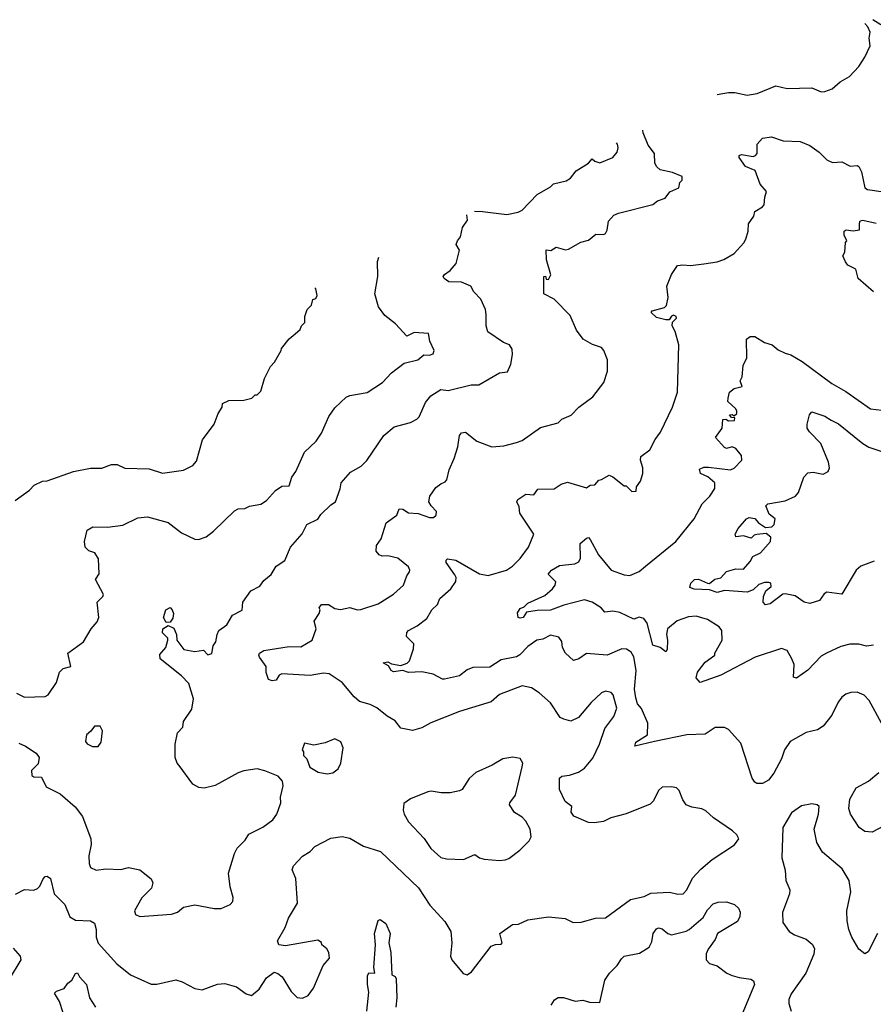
# Model space of a CAD drawing. Extents: x 2239805 to 2396427, y 665731 to 772158.
# Tile 109 of 256: x 2266250 to 2270761, y 730740 to 735943. Entities that reach past the tile are written whole.
import ezdxf

# ---------------------------------------------------------------- set-up
doc = ezdxf.new("R2010")
doc.units = 0

msp = doc.modelspace()

# ---------------------------------------------------------------- linework, layer by layer
at = {"layer": '0CON05XD'}
for points in [[(2269935.3, 735547.2), (2269995, 735557.5), (2270028.8, 735558.8), (2270095, 735544.2), (2270147.6, 735552.4), (2270245, 735594), (2270305, 735580), (2270435, 735582), (2270485, 735562), (2270505, 735564.2), (2270542.9, 735577.1), (2270585, 735613.8), (2270635, 735643.3), (2270683.8, 735695), (2270716.7, 735745), (2270743.8, 735805), (2270738.8, 735845), (2270743.8, 735876.2), (2270731.5, 735905), (2270716.4, 735922.8)], [(2270800, 735915), (2270758, 735942.7)], [(2268450, 733325), (2268452.5, 733345), (2268423.6, 733373.6), (2268412.5, 733395), (2268417.5, 733425), (2268448.8, 733471.2), (2268475, 733491.2), (2268499.2, 733500.8), (2268507.7, 733512.3), (2268518.8, 733565), (2268546.6, 733623.4), (2268564.5, 733685.5), (2268574.3, 733745.7), (2268585, 733760), (2268605, 733763.8), (2268665, 733716.7), (2268745, 733686.7), (2268808.3, 733691.7), (2268875, 733708.8), (2268905, 733720), (2269002.3, 733787.7), (2269095, 733813.3), (2269115, 733832.5), (2269165, 733853.8), (2269205, 733896.2), (2269279.5, 733950.5), (2269336.7, 734025), (2269356.7, 734085), (2269356.7, 734145), (2269337.5, 734195), (2269325, 734210), (2269276.4, 734226.4), (2269227.5, 734255), (2269192.3, 734302.3), (2269159.5, 734379.5), (2269075, 734466.7), (2269020, 734495), (2269020, 734585), (2269028.3, 734588.3), (2269031.7, 734571.7), (2269045, 734570), (2269056.7, 734595), (2269033.3, 734673.3), (2269032.5, 734727.5), (2269056.4, 734723.6), (2269085, 734740), (2269135, 734727.5), (2269149.3, 734730.7), (2269215, 734766.7), (2269255, 734777.5), (2269295, 734810), (2269335, 734807.5), (2269345, 734812.5), (2269355, 734830), (2269362.3, 734877.7), (2269390.3, 734909.7), (2269415, 734921.2), (2269595, 734966.7), (2269620, 734985), (2269660.7, 734999.3), (2269685, 735032.5), (2269732.5, 735055), (2269738.3, 735081.7), (2269750, 735095), (2269750, 735115), (2269700, 735135), (2269635, 735150), (2269616.7, 735165), (2269606.7, 735185), (2269603.8, 735235), (2269570.3, 735280.3), (2269544.3, 735345), (2269543.1, 735358.6)], [(2270804, 732225), (2270738, 732345), (2270713, 732373), (2270675, 732390), (2270641.7, 732388.3), (2270615, 732378.8), (2270595, 732363.3), (2270575, 732337.5), (2270542.3, 732267.7), (2270495, 732210), (2270465, 732190), (2270405, 732176.7), (2270321.7, 732128.3), (2270292, 732085), (2270275, 732037.5), (2270235, 731962.5), (2270207.5, 731925), (2270175, 731906.7), (2270145, 731906.7), (2270133.9, 731913.9), (2270120, 731935), (2270060.7, 732120.7), (2269995, 732192.5), (2269975, 732202.5), (2269925, 732203.3), (2269872.7, 732167.3), (2269775, 732164), (2269605, 732128.6), (2269500, 732105), (2269506.7, 732125), (2269566.7, 732165), (2269569.2, 732225), (2269535, 732302.5), (2269515, 732327.5), (2269505, 732360), (2269499.2, 732405), (2269506.9, 732505), (2269495.6, 732575.6), (2269481.2, 732601.2), (2269457.3, 732617.3), (2269431.7, 732618.3), (2269355, 732586), (2269245, 732594), (2269205, 732566), (2269177, 732557), (2269134.3, 732595), (2269119.2, 732625), (2269115, 732657.5), (2269099.5, 732679.5), (2269055, 732691.2), (2269015, 732670), (2268983.3, 732665), (2268935, 732631.2), (2268893.2, 732586.8), (2268875, 732575.7), (2268795, 732560), (2268735, 732521.5), (2268645, 732519.2), (2268615, 732507.5), (2268575, 732476.2), (2268495, 732457.5), (2268485, 732457.5), (2268434.3, 732484.3), (2268375, 732496.9), (2268305, 732493.8), (2268275, 732503.3), (2268225, 732496.7), (2268212.5, 732505), (2268198.3, 732528.3), (2268170, 732545), (2268195, 732550), (2268215, 732540), (2268265, 732530), (2268297, 732543), (2268310, 732555), (2268331.7, 732618.3), (2268332.5, 732645), (2268293.8, 732683.8), (2268296.7, 732705), (2268304.2, 732715.8), (2268350.5, 732739.5), (2268401.7, 732778.3), (2268428.8, 732825), (2268457.3, 732852.7), (2268470, 732885), (2268528.8, 732935), (2268554, 732975), (2268556, 732995), (2268549.7, 733009.7), (2268503.3, 733075), (2268503, 733087), (2268510, 733095), (2268555, 733087.5), (2268680, 733015), (2268725, 733005.8), (2268823.3, 733035), (2268855, 733056), (2268894.3, 733095.7), (2268938.8, 733155), (2268967.5, 733225), (2268892.5, 733335), (2268889.3, 733369.3), (2268877.5, 733395), (2268882, 733408), (2268925, 733436), (2268967, 733433), (2268988.3, 733461.7), (2269075, 733463.3), (2269111.7, 733488.3), (2269145, 733498.8), (2269245, 733470), (2269265, 733482.5), (2269290, 733485), (2269310, 733510), (2269325, 733512.5), (2269365, 733536.7), (2269385, 733527.5), (2269445, 733480), (2269455, 733480), (2269485, 733450), (2269508.3, 733451.7), (2269510, 733475), (2269530, 733505), (2269542.5, 733545), (2269542.5, 733575), (2269530, 733615), (2269532.5, 733635), (2269579.3, 733670.7), (2269607.5, 733725), (2269636.1, 733763.9), (2269700, 733895), (2269726.7, 733975), (2269733.3, 734225), (2269713.3, 734295), (2269697.5, 734325), (2269700, 734345), (2269721.2, 734365), (2269718.8, 734375), (2269705, 734381.2), (2269694.1, 734375.9), (2269682.5, 734357.5), (2269663.6, 734356.4), (2269615, 734370), (2269586.2, 734395), (2269592.5, 734405), (2269657.1, 734422.9), (2269667.7, 734432.3), (2269677.1, 734475), (2269670, 734535), (2269693.9, 734596.1), (2269726.1, 734643.9), (2269755, 734648), (2269795, 734643.8), (2269865, 734652.5), (2269935, 734663.3), (2269970, 734675), (2270025, 734707.5), (2270076.4, 734763.6), (2270087, 734783), (2270098.8, 734825), (2270101.2, 734865), (2270130, 734905), (2270135, 734930), (2270175.8, 734954.2), (2270183.3, 734965), (2270186.7, 735005), (2270196.7, 735035), (2270163, 735073), (2270136.3, 735146.3), (2270085, 735167.5), (2270052, 735215), (2270052, 735225), (2270065, 735231.2), (2270125, 735220), (2270137.5, 735225), (2270146.7, 735235), (2270146.7, 735285), (2270175, 735316.7), (2270223, 735323), (2270285, 735303.3), (2270375, 735300), (2270425, 735277.5), (2270475, 735242.5), (2270515, 735202.5), (2270545, 735187.5), (2270595, 735192.5), (2270638.3, 735168.3), (2270675, 735172.5), (2270685, 735167.5), (2270698.3, 735138.3), (2270715, 735053.8), (2270730, 735045), (2270815, 735033.1)], [(2268653.4, 734930.9), (2268695, 734930), (2268825, 734914), (2268885, 734926), (2268905, 734936.2), (2268985, 735020), (2269055, 735060), (2269070, 735075), (2269138, 735092), (2269160, 735105), (2269190, 735145), (2269256.1, 735183.9), (2269275, 735207.5), (2269290, 735195), (2269315, 735186.7), (2269385, 735213.8), (2269407, 735243), (2269413.3, 735265), (2269408.8, 735285), (2269403.7, 735291.6)], [(2266245, 732120.5), (2266281.2, 732105), (2266337.5, 732067.5), (2266353.3, 732045), (2266348.3, 732011.7), (2266313.3, 731975), (2266315, 731950), (2266325, 731942.5), (2266365, 731940), (2266390, 731890), (2266465, 731852.5), (2266543.9, 731783.9), (2266582.3, 731732.3), (2266626.2, 731615), (2266628.8, 731585), (2266616.2, 731525), (2266616.7, 731485), (2266625, 731462.5), (2266655, 731450), (2266705, 731456.7), (2266785, 731452.5), (2266825, 731463.8), (2266885, 731451.2), (2266945, 731402.5), (2266953, 731383), (2266946.1, 731353.9), (2266895, 731303.3), (2266856.7, 731235), (2266862.5, 731215), (2266885, 731203.8), (2267053, 731217), (2267083.6, 731226.4), (2267115, 731253.3), (2267175, 731266.7), (2267277, 731247), (2267315, 731246.7), (2267363, 731267), (2267377, 731283), (2267377.5, 731305), (2267361.7, 731361.7), (2267353.9, 731433.9), (2267385, 731537.5), (2267400, 731565), (2267442.3, 731607.7), (2267460.5, 731639.5), (2267535, 731675.8), (2267588, 731715), (2267608.6, 731745), (2267630.8, 731805), (2267628.8, 731835), (2267643.3, 731895), (2267639.5, 731919.5), (2267615.9, 731945.9), (2267545, 731973.3), (2267505, 731983.8), (2267435, 731973.3), (2267405, 731963.3), (2267283.9, 731896.1), (2267225, 731882), (2267196.1, 731886.1), (2267165, 731903.3), (2267093, 732003), (2267082.5, 732015), (2267072.5, 732045), (2267072.5, 732115), (2267083.8, 732175), (2267112.5, 732205), (2267116.7, 732235), (2267159.5, 732300.5), (2267168.8, 732355), (2267143.3, 732435), (2267105, 732476.2), (2266993.3, 732565), (2266991.2, 732588.8), (2267023.3, 732625), (2267032.5, 732665), (2267032.5, 732675), (2267004, 732704), (2267006.4, 732723.6), (2267035, 732742.5), (2267065, 732727.5), (2267078.8, 732695), (2267080, 732665), (2267117.5, 732615), (2267176, 732604), (2267221.7, 732611.7), (2267245, 732587.5), (2267265, 732593.3), (2267272.5, 732635), (2267287.5, 732655), (2267293.3, 732695), (2267302.5, 732715), (2267345, 732746.2), (2267375, 732796.7), (2267425, 732822.5), (2267428.8, 732865), (2267472, 732925), (2267519.5, 732950.5), (2267540.5, 732979.5), (2267579.1, 733010.9), (2267606.2, 733055), (2267651.2, 733085), (2267680.8, 733155), (2267743.1, 733226.9), (2267766.7, 733275), (2267826.1, 733303.9), (2267842.3, 733327.7), (2267895, 733380), (2267918.8, 733395), (2267943.6, 733463.6), (2267948.8, 733495), (2267998.3, 733551.7), (2268055, 733583.8), (2268085, 733613.8), (2268175, 733746), (2268228.3, 733791.7), (2268315, 733813.8), (2268348.8, 733831.2), (2268361.2, 733845), (2268395, 733920), (2268423.3, 733955), (2268475, 733988.8), (2268515, 733983.8), (2268635, 734013.8), (2268676.4, 734013.6), (2268785, 734077.5), (2268827.9, 734082.1), (2268845, 734122.5), (2268854.2, 734174.2), (2268852.3, 734202.3), (2268837.5, 734225), (2268806.4, 734236.4), (2268724, 734294), (2268715.5, 734325), (2268715.6, 734385.6), (2268711.7, 734411.7), (2268686.1, 734466.1), (2268650, 734505), (2268633.3, 734535), (2268585, 734556), (2268518.3, 734558.3), (2268492.5, 734575), (2268487.5, 734585), (2268495, 734596.7), (2268525, 734616.7), (2268556.9, 734655), (2268573.3, 734725), (2268556.7, 734755), (2268563.3, 734775), (2268580, 734795), (2268590, 734845), (2268616.4, 734883.6), (2268612.5, 734911.2)], [(2270762.5, 734505), (2270680, 734575), (2270667.5, 734625), (2270626.4, 734646.4), (2270613.9, 734663.9), (2270600, 734695), (2270610, 734715), (2270613.3, 734765), (2270620, 734775), (2270607.5, 734805), (2270607.5, 734825), (2270617, 734833), (2270655, 734827.5), (2270687, 734833), (2270687, 734867), (2270690.7, 734879.3), (2270705, 734883.8), (2270775, 734867.8)], [(2266233.3, 732385), (2266275, 732363.3), (2266385, 732367.5), (2266400, 732375), (2266445, 732440), (2266460, 732495), (2266480, 732515), (2266520, 732525), (2266504, 732596), (2266587.5, 732655), (2266627.5, 732725), (2266659.2, 732760.8), (2266668.8, 732785), (2266660, 732865), (2266690, 732895), (2266692.5, 732905), (2266650, 732985), (2266670, 733015), (2266667.5, 733095), (2266647.5, 733125), (2266616.4, 733136.4), (2266596.4, 733156.4), (2266593.3, 733185), (2266607.5, 733245), (2266637, 733263), (2266715, 733261.2), (2266795, 733271.2), (2266875, 733310), (2266925, 733316.7), (2267035, 733286.7), (2267105, 733231.2), (2267175, 733197.5), (2267195, 733196.7), (2267235, 733210), (2267275, 733240), (2267385, 733347.5), (2267405, 733357.5), (2267439.3, 733360.7), (2267465, 733372.5), (2267525, 733383.3), (2267555, 733402.5), (2267602.5, 733455), (2267635, 733477.5), (2267675, 733480), (2267688.8, 733525), (2267710, 733555), (2267755, 733657.5), (2267816.7, 733715), (2267845, 733757.5), (2267884.1, 733845.9), (2267915, 733892.5), (2267975, 733947.5), (2267995, 733956.7), (2268086.7, 733973.3), (2268167.5, 734025), (2268215, 734077.5), (2268281.7, 734128.3), (2268353.6, 734146.4), (2268385, 734172.5), (2268415, 734170), (2268435, 734177.5), (2268440, 734195), (2268417.5, 734245), (2268410, 734285), (2268335, 734290), (2268295, 734270), (2268236.7, 734335), (2268180.3, 734380.3), (2268146.7, 734425), (2268126.7, 734495), (2268143.3, 734585), (2268140, 734665), (2268148.1, 734687.9)], [(2266227, 733403), (2266303, 733457), (2266326.4, 733483.6), (2266370, 733505), (2266395, 733506.7), (2266535, 733556.2), (2266625, 733572.5), (2266685, 733574), (2266735, 733593.3), (2266765, 733592.5), (2266805, 733572.5), (2266935, 733570), (2267005, 733547.5), (2267115, 733562.5), (2267165, 733587.5), (2267185, 733610), (2267216.4, 733723.6), (2267277.5, 733805), (2267298.3, 733861.7), (2267320, 733895), (2267322.5, 733915), (2267355, 733930), (2267435, 733932.5), (2267477, 733943), (2267495, 733960), (2267505, 733960), (2267525, 733980), (2267543, 734047), (2267575, 734110), (2267596.1, 734133.9), (2267632.5, 734195), (2267633.8, 734206.2), (2267673.6, 734256.4), (2267705, 734282.5), (2267732.5, 734305), (2267740, 734325), (2267757, 734343), (2267757.5, 734375), (2267769.3, 734410.7), (2267792.5, 734435), (2267800, 734465), (2267815, 734470), (2267822.5, 734485), (2267815, 734520), (2267809.8, 734525.2)], [(2270761.7, 732638.3), (2270725, 732632.5), (2270685, 732642.5), (2270637, 732643), (2270588.3, 732631.7), (2270512.5, 732595), (2270485, 732580), (2270415, 732506.7), (2270355, 732463.8), (2270338.3, 732468.3), (2270342.5, 732535), (2270330, 732565), (2270305, 732610), (2270275, 732620), (2270136.1, 732573.9), (2269955, 732479.2), (2269845, 732441.2), (2269823.8, 732465), (2269831.2, 732495), (2269872, 732548), (2269922.5, 732585), (2269922.5, 732595), (2269961.2, 732665), (2269960, 732715), (2269945.7, 732735.7), (2269885, 732773.8), (2269825, 732792), (2269785, 732788), (2269725, 732765.7), (2269673.8, 732725), (2269668, 732695), (2269673.8, 732665), (2269671.2, 732615), (2269665, 732603.3), (2269635, 732626), (2269595, 732638.8), (2269566, 732755), (2269548.1, 732778.1), (2269524, 732786), (2269495, 732776.2), (2269421.2, 732811.2), (2269385, 732817.5), (2269342.5, 732812.5), (2269323.3, 732835), (2269275.7, 732865.7), (2269235, 732876.7), (2269125, 732850), (2269055, 732823.4), (2268985, 732821.1), (2268928.3, 732811.7), (2268910, 732785), (2268895, 732780), (2268883.3, 732785), (2268880.5, 732809.5), (2268895, 732832.5), (2268915, 732840), (2268935, 732860), (2269025, 732900), (2269066.2, 732935), (2269080, 732955), (2269083, 732973), (2269043, 733013), (2269060, 733035), (2269101.8, 733058.2), (2269183.1, 733066.9), (2269205, 733078.8), (2269212.7, 733097.3), (2269211.2, 733175), (2269245, 733203.3), (2269255, 733206.7), (2269265, 733196.7), (2269308.1, 733115), (2269375, 733034), (2269445, 733008.8), (2269473.6, 733006.4), (2269523.6, 733026.4), (2269557.5, 733055), (2269716.7, 733185), (2269813.3, 733305), (2269856.2, 733385), (2269896.7, 733425), (2269923.3, 733465), (2269922.5, 733495), (2269887, 733527), (2269846.7, 733545), (2269842.3, 733567.7), (2269865, 733578), (2269889.2, 733579.2), (2270006.1, 733563.9), (2270025, 733572.5), (2270066.7, 733615), (2270065, 733640), (2270035, 733677.5), (2270015, 733686.7), (2269985, 733677.5), (2269975, 733682.5), (2269927.5, 733735), (2269962.5, 733785), (2269965, 733830), (2269981.7, 733831.7), (2269995, 733822.5), (2270027.5, 733825), (2270028.3, 733838.3), (2270011.7, 733841.7), (2270000, 733855), (2270015, 733857.5), (2270025, 733850), (2270038.8, 733861.2), (2270040, 733875), (2270035, 733887.5), (2269992.5, 733925), (2269993, 733943), (2270000, 733975), (2270025, 733993.3), (2270067.5, 734005), (2270057.5, 734035), (2270067.5, 734055), (2270072.5, 734115), (2270093, 734157), (2270090, 734255), (2270110.3, 734269.7), (2270135, 734268.6), (2270185, 734236.9), (2270225.6, 734225.6), (2270257.7, 734197.7), (2270295, 734181.2), (2270325, 734171.2), (2270385, 734136), (2270541.3, 734021.3), (2270615, 733978), (2270745, 733887.5), (2270835, 733876.7)], [(2270765, 733081.2), (2270695, 733056.2), (2270670, 733035), (2270595, 732906.7), (2270515, 732918.8), (2270500.9, 732909.1), (2270476.6, 732873.4), (2270425, 732857.5), (2270394.6, 732864.6), (2270348.5, 732898.5), (2270295, 732908.9), (2270283.4, 732906.6), (2270215, 732856.2), (2270190.5, 732850.5), (2270178.8, 732865), (2270181.2, 732895), (2270192.5, 732925), (2270221.7, 732948.3), (2270220, 732965), (2270209.3, 732969.3), (2270185, 732968.8), (2270155, 732958), (2270125, 732931.2), (2270095, 732918.8), (2269975, 732927.1), (2269935, 732915.6), (2269895, 732931.2), (2269813.4, 732933.4), (2269791.9, 732941.9), (2269797.1, 732965), (2269816.7, 732985), (2269836.9, 732986.9), (2269885, 732966), (2269895, 732963.3), (2269923, 732987), (2269955, 732993.8), (2269985, 733028), (2270035, 733041.2), (2270075, 733040), (2270110.5, 733079.5), (2270124.1, 733105.9), (2270165, 733126.7), (2270217.5, 733185), (2270218.3, 733208.3), (2270195, 733227.5), (2270145, 733223.3), (2270131.2, 733218.8), (2270115, 733202.5), (2270075, 733216.2), (2270035, 733210), (2270030, 733225), (2270046.4, 733253.6), (2270090, 733305), (2270105, 733312.5), (2270135, 733307.5), (2270153.6, 733283.6), (2270190.5, 733260.5), (2270225, 733263.8), (2270236.2, 733275), (2270242.5, 733305), (2270210, 733330), (2270193.3, 733375), (2270202.5, 733385), (2270295, 733401.4), (2270348.8, 733425), (2270366, 733445), (2270393.6, 733526.4), (2270415, 733549.2), (2270442.3, 733552.3), (2270495, 733541.2), (2270522.5, 733555), (2270528.8, 733575), (2270523.8, 733605), (2270484.2, 733704.2), (2270424, 733765), (2270412, 733785), (2270411.2, 733805), (2270423.3, 733855), (2270435, 733870), (2270505, 733848.6), (2270537.4, 733827.4), (2270576.9, 733806.9), (2270705, 733703.3), (2270737.5, 733685), (2270831.7, 733651.7)], [(2266228.3, 731321.7), (2266275, 731346.2), (2266325, 731343.3), (2266345, 731352.5), (2266357.5, 731365), (2266375, 731403.3), (2266385, 731416.2), (2266395, 731418), (2266413.8, 731405), (2266433.3, 731325), (2266488.1, 731268.1), (2266515, 731202.5), (2266545, 731184.2), (2266625, 731181.2), (2266645, 731170), (2266653.9, 731136.1), (2266654.4, 731095), (2266665, 731063.8), (2266764.3, 730954.3), (2266835, 730896.7), (2266945, 730847.5), (2266975, 730847.5), (2267075, 730870), (2267109.5, 730859.5), (2267175, 730823.3), (2267215, 730817.5), (2267295, 730846.7), (2267335, 730850), (2267395, 730833.3), (2267446.4, 730796.4), (2267475, 730787.5), (2267515, 730820), (2267555, 730880), (2267595, 730910), (2267615, 730903.3), (2267636.7, 730885), (2267685, 730807.5), (2267717, 730777), (2267745, 730772.5), (2267775, 730787.5), (2267802.5, 730825), (2267854.4, 730945.6), (2267886.7, 730985), (2267883.8, 731013.8), (2267873.9, 731033.9), (2267847.5, 731055), (2267845, 731067.5), (2267825, 731080), (2267655, 731050), (2267620, 731055), (2267612.5, 731075), (2267653.6, 731146.4), (2267670, 731195), (2267717.5, 731275), (2267710, 731405), (2267690.5, 731450.5), (2267697.7, 731472.3), (2267745, 731522.5), (2267785, 731547.5), (2267810, 731575), (2267895, 731617.5), (2267955, 731627.5), (2267995, 731617.5), (2268066.1, 731576.1), (2268157.3, 731547.3), (2268358, 731355), (2268416.7, 731265), (2268497.3, 731177.3), (2268527.5, 731125), (2268533.3, 731065), (2268526.7, 730995), (2268533.3, 730975), (2268593.9, 730903.9), (2268615, 730896.7), (2268637.7, 730912.3), (2268742.3, 731047.7), (2268763.9, 731056.1), (2268795, 731057.5), (2268798.8, 731065), (2268787.5, 731115), (2268855, 731162.5), (2268886.4, 731163.6), (2268935, 731186.7), (2269045, 731203.3), (2269133, 731193), (2269175, 731173.3), (2269216.4, 731173.6), (2269293.6, 731196.4), (2269345, 731197.5), (2269477.5, 731295), (2269550.3, 731309.7), (2269585, 731328), (2269683.6, 731333.6), (2269727, 731323), (2269756.1, 731323.9), (2269776.2, 731345), (2269805, 731406.7), (2269848.8, 731455), (2269910, 731505), (2270027.3, 731582.7), (2270050, 731615), (2270040, 731635), (2270017.3, 731657.3), (2269915.9, 731725.9), (2269875, 731763.3), (2269855, 731773.3), (2269801.7, 731781.7), (2269772.5, 731795), (2269755, 731820), (2269735, 731870), (2269720, 731885), (2269695, 731890), (2269645, 731887.5), (2269625, 731870), (2269600, 731815), (2269582.3, 731797.7), (2269455, 731746), (2269374.2, 731725.8), (2269335, 731706.2), (2269285, 731698.8), (2269255, 731701.2), (2269177.5, 731735), (2269163.3, 731755), (2269167.5, 731785), (2269132.1, 731812.1), (2269102.5, 731875), (2269103.3, 731935), (2269115, 731946.7), (2269155, 731951.2), (2269202.3, 731967.7), (2269235, 731988.8), (2269279.3, 732040.7), (2269314.4, 732115), (2269342.8, 732197.2), (2269389.3, 732260.7), (2269405.6, 732305), (2269385.5, 732375.5), (2269375, 732388), (2269345, 732395.8), (2269324.4, 732385.6), (2269270, 732335), (2269202.5, 732255), (2269163, 732237), (2269126.2, 732246.2), (2269106.1, 732256.1), (2269055, 732333.3), (2268995.8, 732385.8), (2268955, 732413.3), (2268905, 732423.3), (2268785, 732376.7), (2268741.7, 732338.3), (2268575, 732286.9), (2268422.1, 732227.9), (2268375, 732200.8), (2268325, 732187.5), (2268265, 732200), (2268235, 732238), (2268192.1, 732262.1), (2268137.3, 732307.3), (2268102.5, 732325), (2268045, 732340.6), (2268017.1, 732365), (2267955, 732440), (2267885, 732487.1), (2267855, 732490.6), (2267785, 732477.1), (2267635, 732486.7), (2267620.7, 732479.3), (2267605, 732452.5), (2267585, 732448.8), (2267565, 732456.7), (2267552.7, 732492.7), (2267552.5, 732525), (2267517.5, 732575), (2267513.3, 732585), (2267517.5, 732595), (2267540.7, 732609.3), (2267675, 732631.2), (2267735, 732628.8), (2267796.4, 732663.6), (2267816.2, 732725), (2267806.7, 732765), (2267833.3, 732805), (2267837.5, 732825), (2267832.5, 732835), (2267845, 732852.5), (2267882.3, 732852.3), (2267915, 732831.2), (2267945, 732826.2), (2267995, 732836.2), (2268033.9, 732823.9), (2268053, 732827), (2268145, 732856.2), (2268225, 732906.7), (2268278.8, 732955), (2268296.7, 733005), (2268310, 733025), (2268312.5, 733035), (2268305, 733052.5), (2268247.7, 733097.7), (2268195, 733110), (2268165, 733107.5), (2268150, 733115), (2268133.3, 733135), (2268136.2, 733165), (2268160, 733200), (2268186.4, 733283.6), (2268242.5, 733325), (2268255, 733357.5), (2268275, 733356.7), (2268305, 733338), (2268355, 733333.8), (2268415, 733313.3), (2268437, 733313), (2268450, 733325)], [(2267025, 732757.5), (2267010, 732785), (2267023.3, 732825), (2267045, 732836.7), (2267056.7, 732825), (2267063.8, 732805), (2267059.5, 732780.5), (2267045, 732760), (2267025, 732757.5)], [(2266665, 732102.5), (2266680, 732125), (2266687.5, 732185), (2266675, 732210), (2266645, 732210), (2266626.4, 732183.6), (2266602.5, 732165), (2266598.3, 732128.3), (2266607, 732117), (2266635, 732102.5), (2266665, 732102.5)], [(2267875, 731958.8), (2267905, 731963.8), (2267933.3, 731985), (2267946.7, 732015), (2267958.8, 732095), (2267946.4, 732126.4), (2267915, 732142.5), (2267865, 732122.5), (2267805, 732110), (2267755, 732120), (2267742.5, 732085), (2267750, 732075), (2267750, 732055), (2267767, 732037), (2267783.6, 731993.6), (2267827, 731967), (2267875, 731958.8)], [(2268785, 731500), (2268815, 731503.3), (2268835, 731510), (2268892.5, 731555), (2268942.5, 731605), (2268952.5, 731625), (2268946.7, 731665), (2268925, 731707.5), (2268905, 731730), (2268865, 731753.3), (2268838.8, 731795), (2268840, 731805), (2268869.2, 731845), (2268906, 731995), (2268908.8, 732015), (2268895, 732040), (2268856.1, 732046.1), (2268802.7, 732037.3), (2268746.1, 732003.9), (2268660, 731965), (2268626.1, 731933.9), (2268587.5, 731875), (2268575, 731867.5), (2268525, 731857.5), (2268477, 731857), (2268425, 731866.7), (2268407, 731863), (2268315, 731826.7), (2268279.3, 731800.7), (2268276.4, 731766.4), (2268281.2, 731745), (2268304, 731705), (2268386.8, 731616.8), (2268423.4, 731563.4), (2268475.8, 731515.8), (2268505, 731508.8), (2268595, 731506.2), (2268655, 731532.5), (2268680, 731515), (2268705, 731507.5), (2268785, 731500)], [(2270845, 731698), (2270755, 731650), (2270715, 731653.8), (2270686.7, 731675), (2270640, 731745), (2270631.2, 731775), (2270636.2, 731825), (2270670, 731885), (2270735, 731920), (2270789.2, 731965)], [(2270782, 731115), (2270733, 731017), (2270715, 731007.5), (2270685, 731032.5), (2270646.7, 731095), (2270631.2, 731135), (2270622.3, 731182.3), (2270620.8, 731235), (2270642, 731335), (2270633.8, 731395), (2270595.7, 731455.7), (2270492, 731545), (2270463.1, 731595), (2270447.8, 731665), (2270470.8, 731745), (2270473.8, 731785), (2270463.3, 731795), (2270435, 731799.5), (2270380.9, 731789.1), (2270328.3, 731751.7), (2270283.3, 731675), (2270276.7, 731515), (2270295, 731450), (2270298.8, 731395), (2270320, 731345), (2270318, 731325), (2270280, 731225), (2270283, 731173), (2270316.7, 731125), (2270345, 731108), (2270406.7, 731085), (2270437.9, 731057.9), (2270450, 731035), (2270445.8, 731005), (2270404.2, 730905), (2270326, 730795), (2270314.2, 730765), (2270314.1, 730744.1), (2270326, 730705)], [(2269058.8, 730735), (2269076.1, 730763.9), (2269095, 730776), (2269123, 730777), (2269185, 730756.7), (2269225, 730762.5), (2269261.7, 730751.7), (2269315, 730750), (2269342.7, 730867.3), (2269366.2, 730905), (2269408, 730945), (2269429.7, 730980.3), (2269445, 730994), (2269525, 731010), (2269577.1, 731042.9), (2269589.7, 731070.3), (2269597.5, 731115), (2269615, 731138.8), (2269625, 731143.8), (2269645, 731138.8), (2269674.3, 731114.3), (2269695, 731108), (2269772.4, 731127.6), (2269788, 731135), (2269860.9, 731199.1), (2269885, 731238.8), (2269915, 731272), (2269940.5, 731279.5), (2269985, 731281.2), (2270027, 731267), (2270049.1, 731249.1), (2270057.7, 731227.7), (2270055.8, 731204.2), (2270042.5, 731177.5), (2269937.5, 731115), (2269925, 731082.5), (2269887.7, 731032.3), (2269876.7, 731006.7), (2269876.7, 730975), (2269895, 730956.7), (2269935, 730943.8), (2269987.5, 730905), (2270015, 730893.3), (2270051.7, 730881.7), (2270113.6, 730873.6), (2270127.5, 730865), (2270132.5, 730845), (2270065.9, 730684.1)], [(2268083.8, 730705), (2268095.6, 730805), (2268088.1, 730845), (2268088.6, 730891.4), (2268095, 730906.2), (2268127.5, 730905), (2268121.1, 730935), (2268129.7, 731055), (2268124.5, 731115), (2268145, 731183.3), (2268155, 731188), (2268185, 731168.1), (2268207.8, 731115), (2268201.2, 731065), (2268211.5, 731015), (2268216.7, 730896.7), (2268235, 730886.7), (2268240, 730875), (2268242.5, 730775), (2268237.5, 730725)], [(2266196.8, 730873.2), (2266258.8, 730975), (2266253.8, 730995), (2266217, 731037)], [(2266480, 730695), (2266460, 730755), (2266435, 730800), (2266445, 730810), (2266485.9, 730824.1), (2266505, 730852.5), (2266525, 730867.5), (2266545, 730902.5), (2266555, 730907.5), (2266566, 730885), (2266604, 730845), (2266619.2, 730775), (2266650.8, 730725)]]:
    msp.add_lwpolyline(points, dxfattribs=at)

doc.saveas('drawing.dxf')
